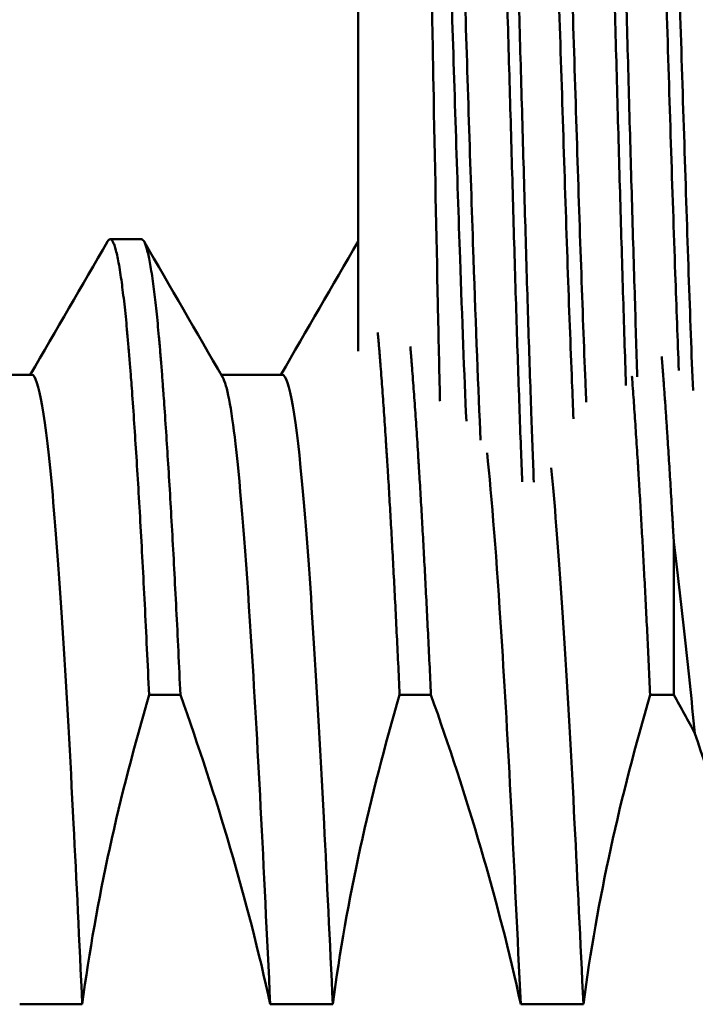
# Model space of a CAD drawing. Header units: inches. Extents: x 1 to 203, y 4 to 128.
# Tile 71 of 127: x 57.53 to 57.979, y 93.466 to 94.121. Entities that reach past the tile are written whole.
import ezdxf

# ---------------------------------------------------------------- set-up
doc = ezdxf.new("R2010")
doc.units = ezdxf.units.IN
doc.header["$LTSCALE"] = 6
doc.header["$MEASUREMENT"] = 0
doc.layers.add('Visible (ANSI)', color=7, linetype='Continuous', lineweight=50)

msp = doc.modelspace()

# ---------------------------------------------------------------- linework, layer by layer
at = {"layer": 'Visible (ANSI)'}
for p, q in [((57.75512, 93.90078), (57.75512, 94.4324)), ((57.61095, 93.97525), (57.59012, 93.97525)), ((57.93028, 93.97525), (57.93027, 93.97525)), ((57.53804, 93.88504), (57.49736, 93.88504)), ((57.7047, 93.88504), (57.66402, 93.88504)), ((57.96512, 93.77389), (57.96512, 93.67214)), ((57.63691, 93.67214), (57.61607, 93.67214)), ((57.80357, 93.67214), (57.78274, 93.67214)), ((57.96512, 93.67214), (57.94941, 93.67214)), ((57.57164, 93.46623), (57.52997, 93.46623)), ((57.73831, 93.46623), (57.69664, 93.46623)), ((57.90497, 93.46623), (57.86331, 93.46623))]:
    msp.add_line(p, q, dxfattribs=at)
for points, knots in [([(57.90826, 94.50813), (57.90839, 94.50835), (57.90852, 94.5085), (57.90865, 94.50857), (57.90897, 94.50874), (57.9093, 94.5084), (57.90962, 94.50755), (57.91027, 94.50585), (57.9109, 94.50217), (57.91155, 94.49653), (57.91188, 94.49371), (57.91222, 94.49039), (57.91255, 94.48658), (57.91289, 94.48276), (57.91323, 94.47843), (57.91356, 94.47368), (57.91422, 94.46418), (57.91487, 94.45294), (57.91551, 94.43997), (57.91582, 94.43349), (57.91614, 94.42657), (57.91647, 94.41921), (57.91679, 94.41185), (57.91712, 94.40406), (57.91745, 94.39597), (57.91811, 94.37981), (57.91878, 94.36233), (57.91944, 94.34357), (57.9201, 94.3248), (57.92076, 94.30453), (57.9214, 94.28361), (57.92204, 94.2627), (57.92267, 94.24106), (57.92333, 94.2187), (57.924, 94.19634), (57.92468, 94.17307), (57.92534, 94.14988), (57.92599, 94.12668), (57.92663, 94.10343), (57.92727, 94.08012), (57.92791, 94.0568), (57.92856, 94.03327), (57.92923, 94.01054), (57.92989, 93.98781), (57.93056, 93.96568), (57.93121, 93.94416), (57.93187, 93.92264), (57.93252, 93.90163), (57.93316, 93.88203), (57.9332, 93.88068), (57.93325, 93.87933), (57.93329, 93.87799)], [0.15743316, 0.15743316, 0.15743316, 0.15743316, 0.15820312, 0.15820312, 0.15820312, 0.16015625, 0.16015625, 0.16015625, 0.1640625, 0.1640625, 0.1640625, 0.16601562, 0.16601562, 0.16601562, 0.16796875, 0.16796875, 0.16796875, 0.171875, 0.171875, 0.171875, 0.17382812, 0.17382812, 0.17382812, 0.17578125, 0.17578125, 0.17578125, 0.1796875, 0.1796875, 0.1796875, 0.18359375, 0.18359375, 0.18359375, 0.1875, 0.1875, 0.1875, 0.19140625, 0.19140625, 0.19140625, 0.1953125, 0.1953125, 0.1953125, 0.19921875, 0.19921875, 0.19921875, 0.203125, 0.203125, 0.203125, 0.20703125, 0.20703125, 0.20703125, 0.20730085, 0.20730085, 0.20730085, 0.20730085]), ([(57.94084, 93.88367), (57.94027, 93.90148), (57.93969, 93.92012), (57.9391, 93.93959), (57.93877, 93.95033), (57.93843, 93.96137), (57.93809, 93.97249), (57.93776, 93.98361), (57.93743, 93.99483), (57.9371, 94.00615), (57.93644, 94.02877), (57.93579, 94.05178), (57.93515, 94.07517), (57.93483, 94.08687), (57.93451, 94.0987), (57.93418, 94.11043), (57.93386, 94.12215), (57.93354, 94.1338), (57.93321, 94.14538), (57.93255, 94.16853), (57.93188, 94.19139), (57.93122, 94.21395), (57.93089, 94.22524), (57.93056, 94.23647), (57.93023, 94.24742), (57.92991, 94.25836), (57.92959, 94.26907), (57.92927, 94.27954), (57.92863, 94.3005), (57.92799, 94.32052), (57.92733, 94.3396), (57.927, 94.34914), (57.92666, 94.35844), (57.92632, 94.36731), (57.92599, 94.37619), (57.92566, 94.3847), (57.92533, 94.39284), (57.92467, 94.40912), (57.92403, 94.42395), (57.92339, 94.43728), (57.92307, 94.44395), (57.92274, 94.45021), (57.92242, 94.45598), (57.9221, 94.46175), (57.92177, 94.46706), (57.92144, 94.4719), (57.92077, 94.4816), (57.92011, 94.48948), (57.91945, 94.49547), (57.91911, 94.49847), (57.91879, 94.50097), (57.91846, 94.50295), (57.91814, 94.50494), (57.91782, 94.50642), (57.9175, 94.5074), (57.91719, 94.50838), (57.91687, 94.50886), (57.91654, 94.50885)], [0.7777055, 0.7777055, 0.7777055, 0.7777055, 0.78125, 0.78125, 0.78125, 0.78320312, 0.78320312, 0.78320312, 0.78515625, 0.78515625, 0.78515625, 0.7890625, 0.7890625, 0.7890625, 0.79101562, 0.79101562, 0.79101562, 0.79296875, 0.79296875, 0.79296875, 0.796875, 0.796875, 0.796875, 0.79882812, 0.79882812, 0.79882812, 0.80078125, 0.80078125, 0.80078125, 0.8046875, 0.8046875, 0.8046875, 0.80664062, 0.80664062, 0.80664062, 0.80859375, 0.80859375, 0.80859375, 0.8125, 0.8125, 0.8125, 0.81445312, 0.81445312, 0.81445312, 0.81640625, 0.81640625, 0.81640625, 0.8203125, 0.8203125, 0.8203125, 0.82226562, 0.82226562, 0.82226562, 0.82421875, 0.82421875, 0.82421875, 0.82615949, 0.82615949, 0.82615949, 0.82615949]), ([(57.83679, 94.50591), (57.83742, 94.507), (57.83807, 94.50622), (57.83872, 94.50357), (57.83905, 94.5022), (57.83938, 94.50032), (57.83971, 94.49793), (57.84005, 94.49554), (57.84038, 94.49263), (57.8407, 94.48925), (57.84135, 94.48251), (57.84198, 94.47389), (57.84264, 94.46342), (57.84296, 94.45819), (57.8433, 94.4525), (57.84364, 94.44632), (57.84398, 94.44015), (57.84432, 94.43352), (57.84465, 94.42654), (57.84532, 94.41258), (57.84597, 94.39713), (57.84661, 94.38019), (57.84726, 94.36324), (57.8479, 94.34463), (57.84856, 94.32514), (57.84923, 94.30565), (57.8499, 94.28521), (57.85057, 94.2638), (57.85123, 94.2424), (57.85189, 94.21986), (57.85254, 94.19717), (57.85318, 94.17449), (57.85381, 94.15148), (57.85448, 94.12816), (57.85514, 94.10484), (57.85583, 94.08109), (57.85649, 94.05791), (57.85715, 94.03473), (57.8578, 94.01191), (57.85844, 93.98945), (57.85876, 93.97822), (57.85909, 93.96703), (57.85941, 93.95607), (57.85974, 93.94511), (57.86007, 93.9344), (57.8604, 93.92394), (57.86107, 93.90303), (57.86174, 93.88311), (57.8624, 93.86419), (57.86273, 93.85473), (57.86306, 93.84548), (57.86339, 93.83663), (57.86368, 93.82869), (57.86397, 93.82107), (57.86426, 93.81375)], [0.01577118, 0.01577118, 0.01577118, 0.01577118, 0.01953125, 0.01953125, 0.01953125, 0.02148437, 0.02148437, 0.02148437, 0.0234375, 0.0234375, 0.0234375, 0.02734375, 0.02734375, 0.02734375, 0.02929687, 0.02929687, 0.02929687, 0.03125, 0.03125, 0.03125, 0.03515625, 0.03515625, 0.03515625, 0.0390625, 0.0390625, 0.0390625, 0.04296875, 0.04296875, 0.04296875, 0.046875, 0.046875, 0.046875, 0.05078125, 0.05078125, 0.05078125, 0.0546875, 0.0546875, 0.0546875, 0.05859375, 0.05859375, 0.05859375, 0.06054687, 0.06054687, 0.06054687, 0.0625, 0.0625, 0.0625, 0.06640625, 0.06640625, 0.06640625, 0.06835937, 0.06835937, 0.06835937, 0.07011106, 0.07011106, 0.07011106, 0.07011106]), ([(57.872, 93.81363), (57.87145, 93.82773), (57.8709, 93.84287), (57.87032, 93.85905), (57.86999, 93.8684), (57.86965, 93.87816), (57.86931, 93.88812), (57.86898, 93.89808), (57.86864, 93.90825), (57.86831, 93.91862), (57.86765, 93.93937), (57.867, 93.96094), (57.86636, 93.98334), (57.86604, 93.99454), (57.86571, 94.006), (57.86539, 94.01747), (57.86506, 94.02894), (57.86473, 94.04045), (57.8644, 94.052), (57.86374, 94.0751), (57.86307, 94.09837), (57.8624, 94.12181), (57.86207, 94.13353), (57.86174, 94.14532), (57.86141, 94.15693), (57.86109, 94.16854), (57.86077, 94.18001), (57.86044, 94.19137), (57.8598, 94.21408), (57.85916, 94.23628), (57.85849, 94.25797), (57.85815, 94.26881), (57.85781, 94.27952), (57.85748, 94.28989), (57.85714, 94.30026), (57.85681, 94.31034), (57.85648, 94.32014), (57.85583, 94.33975), (57.85518, 94.35825), (57.85454, 94.37559), (57.85421, 94.38426), (57.85389, 94.39261), (57.85356, 94.40051), (57.85323, 94.4084), (57.8529, 94.41589), (57.85257, 94.42298), (57.8519, 94.43716), (57.85123, 94.44973), (57.85057, 94.46065), (57.8499, 94.47157), (57.84926, 94.48056), (57.84862, 94.48761), (57.84798, 94.49467), (57.84732, 94.49982), (57.84664, 94.50298), (57.84612, 94.50544), (57.84559, 94.50665), (57.84508, 94.50663)], [0.91458957, 0.91458957, 0.91458957, 0.91458957, 0.91796875, 0.91796875, 0.91796875, 0.91992188, 0.91992188, 0.91992188, 0.921875, 0.921875, 0.921875, 0.92578125, 0.92578125, 0.92578125, 0.92773438, 0.92773438, 0.92773438, 0.9296875, 0.9296875, 0.9296875, 0.93359375, 0.93359375, 0.93359375, 0.93554688, 0.93554688, 0.93554688, 0.9375, 0.9375, 0.9375, 0.94140625, 0.94140625, 0.94140625, 0.94335938, 0.94335938, 0.94335938, 0.9453125, 0.9453125, 0.9453125, 0.94921875, 0.94921875, 0.94921875, 0.95117188, 0.95117188, 0.95117188, 0.953125, 0.953125, 0.953125, 0.95703125, 0.95703125, 0.95703125, 0.9609375, 0.9609375, 0.9609375, 0.96484375, 0.96484375, 0.96484375, 0.96788558, 0.96788558, 0.96788558, 0.96788558]), ([(57.80959, 93.8674), (57.80958, 93.86773), (57.80957, 93.86807), (57.80909, 93.88842), (57.80863, 93.90983), (57.8072, 93.9781), (57.80619, 94.02756), (57.80477, 94.10231), (57.80431, 94.12676), (57.80335, 94.17531), (57.80286, 94.19928), (57.80144, 94.2678), (57.80054, 94.30973), (57.7991, 94.36358), (57.79863, 94.3798), (57.7977, 94.40881), (57.79724, 94.42153), (57.79581, 94.45377), (57.79482, 94.46654), (57.79366, 94.47049), (57.79345, 94.47073), (57.79324, 94.47052)], [-3.768927, -3.768927, -3.768927, -3.768927, -3.76574, -3.76574, -3.577546, -3.577546, -3.19438, -3.19438, -3.009086, -3.009086, -2.822347, -2.822347, -2.457637, -2.457637, -2.278248, -2.278248, -2.097336, -2.097336, -1.729962, -1.729962, -1.649721, -1.649721, -1.649721, -1.649721]), ([(57.97791, 93.8745), (57.97695, 93.89831), (57.97598, 93.92456), (57.9731, 94.00753), (57.97119, 94.06894), (57.96737, 94.18956), (57.96546, 94.24863), (57.96165, 94.34987), (57.95974, 94.39193), (57.95598, 94.44786), (57.95412, 94.46246), (57.95227, 94.46246)], [0.61197714, 0.61197714, 0.61197714, 0.61197714, 0.6155917, 0.6155917, 0.62271037, 0.62271037, 0.62982904, 0.62982904, 0.63694771, 0.63694771, 0.64386207, 0.64386207, 0.64386207, 0.64386207]), ([(57.82711, 93.85426), (57.82572, 93.88552), (57.82433, 93.92231), (57.82103, 94.01728), (57.81913, 94.07819), (57.81531, 94.19706), (57.8134, 94.25489), (57.80958, 94.35325), (57.80767, 94.39366), (57.80421, 94.44213), (57.80266, 94.45478), (57.80111, 94.45746)], [0.78837118, 0.78837118, 0.78837118, 0.78837118, 0.7935585, 0.7935585, 0.80067718, 0.80067718, 0.80779585, 0.80779585, 0.81491452, 0.81491452, 0.82070942, 0.82070942, 0.82070942, 0.82070942]), ([(57.83663, 93.84148), (57.83504, 93.87528), (57.83346, 93.91671), (57.82996, 94.01728), (57.82805, 94.07819), (57.82424, 94.19706), (57.82233, 94.25489), (57.81851, 94.35325), (57.8166, 94.39366), (57.81293, 94.44505), (57.81117, 94.458), (57.80941, 94.458)], [0.78764556, 0.78764556, 0.78764556, 0.78764556, 0.7935585, 0.7935585, 0.80067718, 0.80067718, 0.80779585, 0.80779585, 0.81491452, 0.81491452, 0.82148678, 0.82148678, 0.82148678, 0.82148678]), ([(57.89841, 93.85567), (57.89807, 93.86358), (57.89772, 93.87183), (57.89546, 93.92759), (57.89356, 93.98431), (57.88974, 94.10291), (57.88783, 94.16467), (57.88401, 94.27802), (57.88211, 94.32948), (57.87829, 94.40944), (57.87638, 94.43785), (57.87383, 94.45573), (57.87319, 94.45852), (57.87255, 94.45963)], [0.6997239, 0.6997239, 0.6997239, 0.6997239, 0.70101576, 0.70101576, 0.70813444, 0.70813444, 0.71525311, 0.71525311, 0.72237178, 0.72237178, 0.72949045, 0.72949045, 0.73187954, 0.73187954, 0.73187954, 0.73187954]), ([(57.90686, 93.86676), (57.90668, 93.87121), (57.90649, 93.87576), (57.90439, 93.92759), (57.90248, 93.98431), (57.89867, 94.10291), (57.89676, 94.16467), (57.89294, 94.27802), (57.89103, 94.32948), (57.88722, 94.40944), (57.88531, 94.43785), (57.88255, 94.4572), (57.8817, 94.46017), (57.88085, 94.46017)], [0.70031634, 0.70031634, 0.70031634, 0.70031634, 0.70101576, 0.70101576, 0.70813444, 0.70813444, 0.71525311, 0.71525311, 0.72237178, 0.72237178, 0.72949045, 0.72949045, 0.73266407, 0.73266407, 0.73266407, 0.73266407]), ([(57.96845, 93.88795), (57.96766, 93.90807), (57.96687, 93.92973), (57.96417, 94.00753), (57.96226, 94.06894), (57.95844, 94.18956), (57.95654, 94.24863), (57.95272, 94.34987), (57.95081, 94.39193), (57.94725, 94.44482), (57.9456, 94.45907), (57.94396, 94.46192)], [0.61264529, 0.61264529, 0.61264529, 0.61264529, 0.6155917, 0.6155917, 0.62271037, 0.62271037, 0.62982904, 0.62982904, 0.63694771, 0.63694771, 0.64309789, 0.64309789, 0.64309789, 0.64309789]), ([(57.53804, 93.88504), (57.54251, 93.88504), (57.54745, 93.85655), (57.55192, 93.80502), (57.5564, 93.75349), (57.56134, 93.67565), (57.56581, 93.5864), (57.5677, 93.54883), (57.56966, 93.50824), (57.57164, 93.46623)], [-0.23272364, -0.23272364, -0.23272364, -0.23272364, -0.22787523, -0.22787523, -0.22787523, -0.22302682, -0.22302682, -0.22302682, -0.22098612, -0.22098612, -0.22098612, -0.22098612]), ([(57.66503, 93.8833), (57.66783, 93.87846), (57.6707, 93.86357), (57.67699, 93.80923), (57.68033, 93.76568), (57.68599, 93.67681), (57.68815, 93.6387), (57.69236, 93.55623), (57.69448, 93.51218), (57.69664, 93.46623)], [2.04562, 2.04562, 2.04562, 2.04562, 2.531027, 2.531027, 3.123147, 3.123147, 3.491452, 3.491452, 3.858702, 3.858702, 3.858702, 3.858702]), ([(57.7047, 93.88504), (57.70917, 93.88504), (57.71412, 93.85655), (57.71859, 93.80502), (57.72306, 93.75349), (57.72801, 93.67565), (57.73248, 93.5864), (57.73436, 93.54883), (57.73633, 93.50824), (57.73831, 93.46623)], [-0.17454273, -0.17454273, -0.17454273, -0.17454273, -0.16969432, -0.16969432, -0.16969432, -0.16484591, -0.16484591, -0.16484591, -0.16280521, -0.16280521, -0.16280521, -0.16280521]), ([(57.84087, 93.83319), (57.84409, 93.80361), (57.84722, 93.76218), (57.85265, 93.67681), (57.85482, 93.6387), (57.85902, 93.55623), (57.86115, 93.51218), (57.86331, 93.46623)], [2.569155, 2.569155, 2.569155, 2.569155, 3.123625, 3.123625, 3.492078, 3.492078, 3.859476, 3.859476, 3.859476, 3.859476]), ([(57.88357, 93.82312), (57.88414, 93.81745), (57.8847, 93.81141), (57.88526, 93.80502), (57.88973, 93.75349), (57.89467, 93.67565), (57.89915, 93.5864), (57.90103, 93.54883), (57.90299, 93.50824), (57.90497, 93.46623)], [-0.112114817, -0.112114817, -0.112114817, -0.112114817, -0.11151341, -0.11151341, -0.11151341, -0.106665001, -0.106665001, -0.106665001, -0.104624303, -0.104624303, -0.104624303, -0.104624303]), ([(57.96512, 93.77389), (57.96746, 93.75427), (57.96982, 93.73376), (57.97453, 93.69114), (57.97688, 93.66907), (57.97921, 93.64633)], [-0.3903106, -0.3903106, -0.3903106, -0.3903106, -0.1951558, -0.1951558, -0.000001, -0.000001, -0.000001, -0.000001]), ([(57.61607, 93.67214), (57.60636, 93.63875), (57.59741, 93.60443), (57.58234, 93.53568), (57.57617, 93.50112), (57.57164, 93.46623)], [-0.5366487, -0.5366487, -0.5366487, -0.5366487, -0.26808, -0.26808, 0, 0, 0, 0]), ([(57.69664, 93.46623), (57.68912, 93.50117), (57.68012, 93.53585), (57.66004, 93.60429), (57.64897, 93.63813), (57.63691, 93.67214)], [-0.5508382, -0.5508382, -0.5508382, -0.5508382, -0.2749996, -0.2749996, -0.000001, -0.000001, -0.000001, -0.000001]), ([(57.78274, 93.67214), (57.77302, 93.63875), (57.76407, 93.60443), (57.74901, 93.53568), (57.74283, 93.50112), (57.73831, 93.46623)], [-0.5366487, -0.5366487, -0.5366487, -0.5366487, -0.26808, -0.26808, 0, 0, 0, 0]), ([(57.86331, 93.46623), (57.85578, 93.50117), (57.84678, 93.53585), (57.82671, 93.60429), (57.81563, 93.63813), (57.80357, 93.67214)], [-0.5508383, -0.5508383, -0.5508383, -0.5508383, -0.2749997, -0.2749997, -0.000001, -0.000001, -0.000001, -0.000001]), ([(57.94941, 93.67214), (57.93969, 93.63875), (57.93074, 93.60443), (57.91567, 93.53568), (57.9095, 93.50112), (57.90497, 93.46623)], [-0.5366487, -0.5366487, -0.5366487, -0.5366487, -0.26808, -0.26808, 0, 0, 0, 0]), ([(58.02997, 93.46623), (58.02341, 93.49673), (58.01572, 93.52701), (57.99869, 93.58687), (57.98931, 93.61666), (57.97921, 93.64633)], [-0.4786082, -0.4786082, -0.4786082, -0.4786082, -0.2388104, -0.2388104, -0.000001, -0.000001, -0.000001, -0.000001])]:
    msp.add_open_spline(points, degree=3, knots=knots, dxfattribs=at)
for points in [[(57.53705, 93.88504), (57.55416, 93.91461), (57.57128, 93.94417), (57.58839, 93.97374)], [(57.61268, 93.97374), (57.63013, 93.94359), (57.64758, 93.91345), (57.66503, 93.8833)], [(57.70371, 93.88504), (57.72083, 93.91461), (57.73795, 93.94417), (57.75506, 93.97374)], [(57.96512, 93.67214), (57.96991, 93.66358), (57.97461, 93.65497), (57.97921, 93.64633)]]:
    msp.add_open_spline(points, degree=3, dxfattribs=at)
for points, weights, knots in [([(57.58839, 93.97374), (57.58926, 93.97525), (57.59012, 93.97525), (57.59706, 93.97525), (57.60401, 93.88314), (57.60999, 93.80377), (57.61607, 93.67214)], [0.992423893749, 0.995658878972, 1, 0.965925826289, 1, 0.970495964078, 0.992085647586], [0.762599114, 0.762599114, 0.762599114, 0.763157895, 0.763157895, 0.76754386, 0.76754386, 0.771341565, 0.771341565, 0.771341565]), ([(57.61095, 93.97525), (57.6179, 93.97525), (57.62484, 93.88314), (57.63083, 93.80377), (57.63691, 93.67214)], [1, 0.965925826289, 1, 0.970495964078, 0.992085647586], [0.815789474, 0.815789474, 0.815789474, 0.820175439, 0.820175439, 0.823973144, 0.823973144, 0.823973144]), ([(57.76817, 93.91317), (57.76944, 93.89955), (57.77067, 93.88314), (57.77666, 93.80377), (57.78274, 93.67214)], [0.989800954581, 0.993756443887, 1, 0.970495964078, 0.992085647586], [0.81937178, 0.81937178, 0.81937178, 0.820175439, 0.820175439, 0.823973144, 0.823973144, 0.823973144]), ([(57.78985, 93.90377), (57.79068, 93.89407), (57.79151, 93.88314), (57.79749, 93.80377), (57.80357, 93.67214)], [0.992685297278, 0.995833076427, 1, 0.970495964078, 0.992085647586], [0.872270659, 0.872270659, 0.872270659, 0.872807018, 0.872807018, 0.876604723, 0.876604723, 0.876604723]), ([(57.95707, 93.89717), (57.95763, 93.89043), (57.95817, 93.88314), (57.96159, 93.83789), (57.96512, 93.77389)], [0.994890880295, 0.997218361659, 1, 0.982962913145, 0.982962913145], [0.925080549, 0.925080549, 0.925080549, 0.925438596, 0.925438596, 0.927631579, 0.927631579, 0.927631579]), ([(57.9373, 93.88373), (57.93732, 93.88343), (57.93734, 93.88314), (57.94333, 93.80377), (57.94941, 93.67214)], [0.999777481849, 0.999888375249, 1, 0.970495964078, 0.992085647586], [0.872792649, 0.872792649, 0.872792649, 0.872807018, 0.872807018, 0.876604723, 0.876604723, 0.876604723])]:
    msp.add_rational_spline(points, weights, degree=2, knots=knots, dxfattribs=at)
msp.add_rational_spline([(57.75506, 93.97374), (57.75509, 93.9738), (57.75512, 93.97385)], [0.992423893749, 0.992541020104, 0.992659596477], degree=2, dxfattribs=at)

doc.saveas('drawing.dxf')
